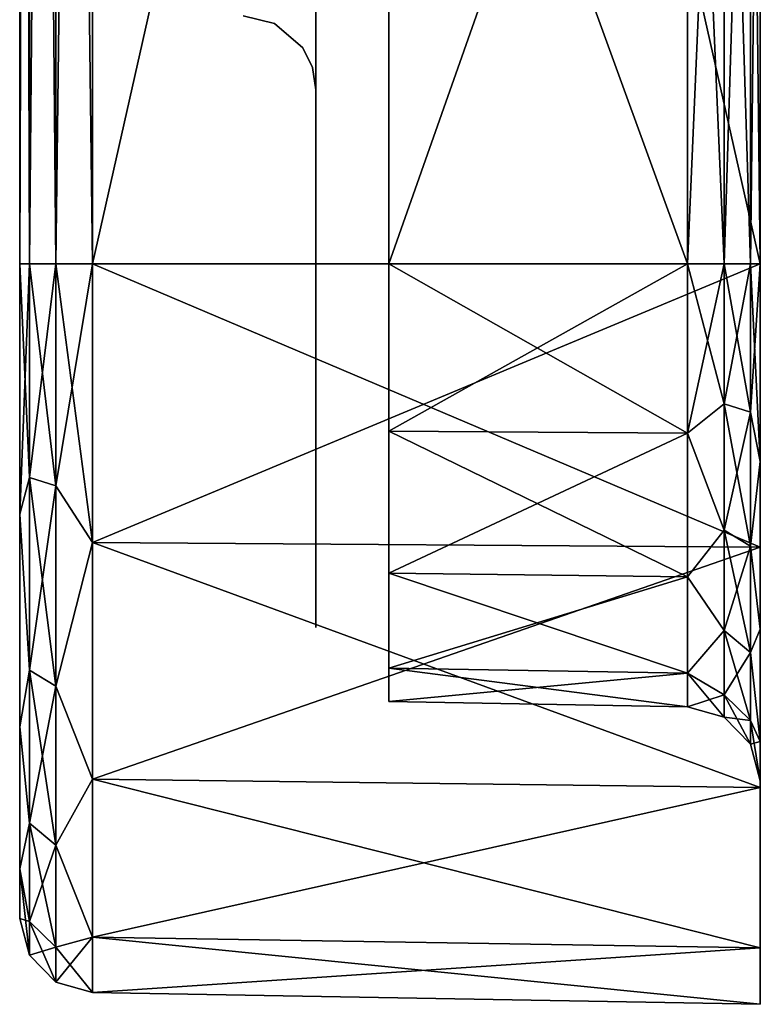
# Model space of a CAD drawing. Header units: millimetres. Extents: x -55 to 105, y -19 to 12.
# Tile 15 of 33: x 100 to 105, y -19 to -12.35. Entities that reach past the tile are written whole.
import ezdxf

# ---------------------------------------------------------------- set-up
doc = ezdxf.new("R2010")
doc.units = ezdxf.units.MM
doc.header["$LTSCALE"] = 26.699852
for name, color, linetype in [('151', 7, 'CONTINUOUS'), ('152', 7, 'CONTINUOUS'), ('153', 7, 'CONTINUOUS'), ('154', 7, 'CONTINUOUS'), ('155', 7, 'CONTINUOUS'), ('160', 7, 'CONTINUOUS'), ('176', 7, 'CONTINUOUS'), ('177', 7, 'CONTINUOUS'), ('178', 7, 'CONTINUOUS'), ('179', 7, 'CONTINUOUS'), ('180', 7, 'CONTINUOUS'), ('67', 7, 'CONTINUOUS'), ('68', 7, 'CONTINUOUS'), ('73', 7, 'CONTINUOUS'), ('74', 7, 'CONTINUOUS'), ('75', 7, 'CONTINUOUS'), ('76', 7, 'CONTINUOUS'), ('77', 7, 'CONTINUOUS'), ('84', 7, 'CONTINUOUS'), ('88', 7, 'CONTINUOUS'), ('89', 7, 'CONTINUOUS'), ('90', 7, 'CONTINUOUS'), ('91', 7, 'CONTINUOUS'), ('92', 7, 'CONTINUOUS')]:
    doc.layers.add(name, color=color, linetype=linetype)

msp = doc.modelspace()

# ---------------------------------------------------------------- linework, layer by layer
at = {"layer": '151', "color": 250, "linetype": 'Continuous', "true_color": 0x2f3335}
for points in [[(100.0654, 6, 29.6686), (100, 6, 29.4214), (100.0654, -14, 29.6686), (100.0654, 6, 29.6686)], [(100, 6, 29.4214), (100, -14, 29.4214), (100.0654, -14, 29.6686), (100, 6, 29.4214)], [(100.245, -14, 29.8515), (100.0654, 6, 29.6686), (100.0654, -14, 29.6686), (100.245, -14, 29.8515)], [(100.245, 6, 29.8515), (100.0654, 6, 29.6686), (100.245, -14, 29.8515), (100.245, 6, 29.8515)], [(100.4913, -14, 29.9213), (100.245, 6, 29.8515), (100.245, -14, 29.8515), (100.4913, -14, 29.9213)], [(100.4913, -14, 29.9213), (100.4913, 6, 29.9213), (100.245, 6, 29.8515), (100.4913, -14, 29.9213)]]:
    msp.add_3dface(points, dxfattribs=at)
at = {"layer": '152', "color": 250, "linetype": 'Continuous', "true_color": 0x2f3335}
for points in [[(100.0654, -14, 29.6686), (100, -15.6918, 29.0849), (100.0654, -15.4427, 29.4401), (100.0654, -14, 29.6686)], [(100, -14, 29.4214), (100, -15.6918, 29.0849), (100.0654, -14, 29.6686), (100, -14, 29.4214)], [(100.245, -14, 29.8515), (100.0654, -15.4427, 29.4401), (100.245, -15.4992, 29.614), (100.245, -14, 29.8515)], [(100.245, -14, 29.8515), (100.0654, -14, 29.6686), (100.0654, -15.4427, 29.4401), (100.245, -14, 29.8515)], [(100.4913, -14, 29.9213), (100.245, -14, 29.8515), (100.245, -15.4992, 29.614), (100.4913, -14, 29.9213)], [(100.4913, -15.8833, 29.5467), (100.4913, -14, 29.9213), (100.245, -15.4992, 29.614), (100.4913, -15.8833, 29.5467)], [(100.0654, -15.4427, 29.4401), (100, -15.6918, 29.0849), (100.0654, -16.7442, 28.777), (100.0654, -15.4427, 29.4401)], [(100.0654, -15.4427, 29.4401), (100.0654, -16.7442, 28.777), (100.245, -15.4992, 29.614), (100.0654, -15.4427, 29.4401)], [(100.245, -15.4992, 29.614), (100.0654, -16.7442, 28.777), (100.245, -16.8516, 28.9249), (100.245, -15.4992, 29.614)], [(100.4913, -15.8833, 29.5467), (100.245, -15.4992, 29.614), (100.245, -16.8516, 28.9249), (100.4913, -15.8833, 29.5467)], [(100, -15.6918, 29.0849), (100, -17.1264, 28.1264), (100.0654, -16.7442, 28.777), (100, -15.6918, 29.0849)], [(100.4913, -17.4799, 28.4799), (100.4913, -15.8833, 29.5467), (100.245, -16.8516, 28.9249), (100.4913, -17.4799, 28.4799)], [(100.0654, -16.7442, 28.777), (100, -17.1264, 28.1264), (100.0654, -17.777, 27.7442), (100.0654, -16.7442, 28.777)], [(100.0654, -16.7442, 28.777), (100.0654, -17.777, 27.7442), (100.245, -16.8516, 28.9249), (100.0654, -16.7442, 28.777)], [(100.245, -16.8516, 28.9249), (100.0654, -17.777, 27.7442), (100.245, -17.9249, 27.8516), (100.245, -16.8516, 28.9249)], [(100.4913, -17.4799, 28.4799), (100.245, -16.8516, 28.9249), (100.245, -17.9249, 27.8516), (100.4913, -17.4799, 28.4799)], [(100, -17.1264, 28.1264), (100, -18.0849, 26.6918), (100.0654, -17.777, 27.7442), (100, -17.1264, 28.1264)], [(100.4913, -18.5467, 26.8833), (100.4913, -17.4799, 28.4799), (100.245, -17.9249, 27.8516), (100.4913, -18.5467, 26.8833)], [(100.0654, -17.777, 27.7442), (100, -18.0849, 26.6918), (100.0654, -18.4401, 26.4427), (100.0654, -17.777, 27.7442)], [(100.0654, -17.777, 27.7442), (100.0654, -18.4401, 26.4427), (100.245, -17.9249, 27.8516), (100.0654, -17.777, 27.7442)], [(100.245, -17.9249, 27.8516), (100.0654, -18.4401, 26.4427), (100.245, -18.614, 26.4992), (100.245, -17.9249, 27.8516)], [(100.4913, -18.5467, 26.8833), (100.245, -17.9249, 27.8516), (100.245, -18.614, 26.4992), (100.4913, -18.5467, 26.8833)], [(100, -18.0849, 26.6918), (100, -18.4214, 25), (100.0654, -18.4401, 26.4427), (100, -18.0849, 26.6918)], [(100.0654, -18.4401, 26.4427), (100, -18.4214, 25), (100.0654, -18.6686, 25), (100.0654, -18.4401, 26.4427)], [(100.0654, -18.4401, 26.4427), (100.0654, -18.6686, 25), (100.245, -18.614, 26.4992), (100.0654, -18.4401, 26.4427)], [(100.4913, -18.5467, 26.8833), (100.245, -18.614, 26.4992), (100.245, -18.8515, 25), (100.4913, -18.5467, 26.8833)], [(100.4913, -18.9213, 25), (100.4913, -18.5467, 26.8833), (100.245, -18.8515, 25), (100.4913, -18.9213, 25)], [(100.245, -18.614, 26.4992), (100.0654, -18.6686, 25), (100.245, -18.8515, 25), (100.245, -18.614, 26.4992)]]:
    msp.add_3dface(points, dxfattribs=at)
at = {"layer": '153', "color": 250, "linetype": 'Continuous', "true_color": 0x2f3335}
for points in [[(100, -18.4214, 25), (100, -18.4214, -25), (100.0654, -18.6686, -25), (100, -18.4214, 25)], [(100.0654, -18.6686, 25), (100, -18.4214, 25), (100.0654, -18.6686, -25), (100.0654, -18.6686, 25)], [(100.245, -18.8515, 25), (100.0654, -18.6686, 25), (100.245, -18.8515, -25), (100.245, -18.8515, 25)], [(100.245, -18.8515, -25), (100.0654, -18.6686, 25), (100.0654, -18.6686, -25), (100.245, -18.8515, -25)], [(100.4913, -18.9213, -25), (100.4913, -18.9213, 25), (100.245, -18.8515, 25), (100.4913, -18.9213, -25)], [(100.4913, -18.9213, -25), (100.245, -18.8515, 25), (100.245, -18.8515, -25), (100.4913, -18.9213, -25)]]:
    msp.add_3dface(points, dxfattribs=at)
at = {"layer": '154', "color": 250, "linetype": 'Continuous', "true_color": 0x2f3335}
for points in [[(100.0654, -15.4427, -29.4401), (100, -14, -29.4214), (100.0654, -14, -29.6686), (100.0654, -15.4427, -29.4401)], [(100, -15.6918, -29.0849), (100, -14, -29.4214), (100.0654, -15.4427, -29.4401), (100, -15.6918, -29.0849)], [(100.0654, -15.4427, -29.4401), (100.0654, -14, -29.6686), (100.245, -15.4992, -29.614), (100.0654, -15.4427, -29.4401)], [(100.245, -15.4992, -29.614), (100.0654, -14, -29.6686), (100.245, -14, -29.8515), (100.245, -15.4992, -29.614)], [(100.4913, -14, -29.9213), (100.4913, -15.8833, -29.5467), (100.245, -14, -29.8515), (100.4913, -14, -29.9213)], [(100.4913, -15.8833, -29.5467), (100.245, -15.4992, -29.614), (100.245, -14, -29.8515), (100.4913, -15.8833, -29.5467)], [(100.0654, -16.7442, -28.777), (100, -15.6918, -29.0849), (100.0654, -15.4427, -29.4401), (100.0654, -16.7442, -28.777)], [(100.245, -16.8516, -28.9249), (100.0654, -15.4427, -29.4401), (100.245, -15.4992, -29.614), (100.245, -16.8516, -28.9249)], [(100.0654, -16.7442, -28.777), (100.0654, -15.4427, -29.4401), (100.245, -16.8516, -28.9249), (100.0654, -16.7442, -28.777)], [(100.4913, -15.8833, -29.5467), (100.245, -16.8516, -28.9249), (100.245, -15.4992, -29.614), (100.4913, -15.8833, -29.5467)], [(100, -17.1264, -28.1264), (100, -15.6918, -29.0849), (100.0654, -16.7442, -28.777), (100, -17.1264, -28.1264)], [(100.4913, -15.8833, -29.5467), (100.4913, -17.4799, -28.4799), (100.245, -16.8516, -28.9249), (100.4913, -15.8833, -29.5467)], [(100.0654, -17.777, -27.7442), (100, -17.1264, -28.1264), (100.0654, -16.7442, -28.777), (100.0654, -17.777, -27.7442)], [(100.245, -17.9249, -27.8516), (100.0654, -16.7442, -28.777), (100.245, -16.8516, -28.9249), (100.245, -17.9249, -27.8516)], [(100.0654, -17.777, -27.7442), (100.0654, -16.7442, -28.777), (100.245, -17.9249, -27.8516), (100.0654, -17.777, -27.7442)], [(100.4913, -17.4799, -28.4799), (100.245, -17.9249, -27.8516), (100.245, -16.8516, -28.9249), (100.4913, -17.4799, -28.4799)], [(100, -18.0849, -26.6918), (100, -17.1264, -28.1264), (100.0654, -17.777, -27.7442), (100, -18.0849, -26.6918)], [(100.4913, -17.4799, -28.4799), (100.4913, -18.5467, -26.8833), (100.245, -17.9249, -27.8516), (100.4913, -17.4799, -28.4799)], [(100.0654, -18.4401, -26.4427), (100, -18.0849, -26.6918), (100.0654, -17.777, -27.7442), (100.0654, -18.4401, -26.4427)], [(100.245, -18.614, -26.4992), (100.0654, -17.777, -27.7442), (100.245, -17.9249, -27.8516), (100.245, -18.614, -26.4992)], [(100.0654, -18.4401, -26.4427), (100.0654, -17.777, -27.7442), (100.245, -18.614, -26.4992), (100.0654, -18.4401, -26.4427)], [(100.4913, -18.5467, -26.8833), (100.245, -18.614, -26.4992), (100.245, -17.9249, -27.8516), (100.4913, -18.5467, -26.8833)], [(100, -18.4214, -25), (100, -18.0849, -26.6918), (100.0654, -18.6686, -25), (100, -18.4214, -25)], [(100.0654, -18.6686, -25), (100, -18.0849, -26.6918), (100.0654, -18.4401, -26.4427), (100.0654, -18.6686, -25)], [(100.245, -18.8515, -25), (100.0654, -18.4401, -26.4427), (100.245, -18.614, -26.4992), (100.245, -18.8515, -25)], [(100.245, -18.8515, -25), (100.0654, -18.6686, -25), (100.0654, -18.4401, -26.4427), (100.245, -18.8515, -25)], [(100.4913, -18.5467, -26.8833), (100.4913, -18.9213, -25), (100.245, -18.614, -26.4992), (100.4913, -18.5467, -26.8833)], [(100.4913, -18.9213, -25), (100.245, -18.8515, -25), (100.245, -18.614, -26.4992), (100.4913, -18.9213, -25)]]:
    msp.add_3dface(points, dxfattribs=at)
at = {"layer": '155', "color": 250, "linetype": 'Continuous', "true_color": 0x2f3335}
for points in [[(100.0654, -14, -29.6686), (100, -14, -29.4214), (100.0654, 6, -29.6686), (100.0654, -14, -29.6686)], [(100, -14, -29.4214), (100, 6, -29.4214), (100.0654, 6, -29.6686), (100, -14, -29.4214)], [(100.245, 6, -29.8515), (100.0654, -14, -29.6686), (100.0654, 6, -29.6686), (100.245, 6, -29.8515)], [(100.245, -14, -29.8515), (100.0654, -14, -29.6686), (100.245, 6, -29.8515), (100.245, -14, -29.8515)], [(100.4913, 6, -29.9213), (100.4913, -14, -29.9213), (100.245, -14, -29.8515), (100.4913, 6, -29.9213)], [(100.4913, 6, -29.9213), (100.245, -14, -29.8515), (100.245, 6, -29.8515), (100.4913, 6, -29.9213)]]:
    msp.add_3dface(points, dxfattribs=at)
at = {"layer": '160', "color": 250, "linetype": 'Continuous', "true_color": 0x2f3335}
for points in [[(101.5087, -12.3274, 5.2183), (101.7204, -12.3785, 5.2695), (101.5087, -12.3274, -5.2183), (101.5087, -12.3274, 5.2183)], [(101.5087, -12.3274, -5.2183), (101.7204, -12.3785, 5.2695), (101.7204, -12.3785, -5.2695), (101.5087, -12.3274, -5.2183)], [(101.7204, -12.3785, 5.2695), (101.9113, -12.543, 5.434), (101.7204, -12.3785, -5.2695), (101.7204, -12.3785, 5.2695)], [(101.7204, -12.3785, -5.2695), (101.9113, -12.543, 5.434), (101.9113, -12.543, -5.434), (101.7204, -12.3785, -5.2695)], [(101.9113, -12.543, 5.434), (101.9764, -12.6755, 5.5665), (101.9113, -12.543, -5.434), (101.9113, -12.543, 5.434)], [(101.9113, -12.543, -5.434), (101.9764, -12.6755, 5.5665), (101.9764, -12.6755, -5.5665), (101.9113, -12.543, -5.434)], [(101.9764, -12.6755, 5.5665), (102, -12.8273, 5.7183), (101.9764, -12.6755, -5.5665), (101.9764, -12.6755, 5.5665)], [(102, -12.8273, 5.7183), (102, -12.8273, -5.7183), (101.9764, -12.6755, -5.5665), (102, -12.8273, 5.7183)]]:
    msp.add_3dface(points, dxfattribs=at)
at = {"layer": '176', "color": 250, "linetype": 'Continuous', "true_color": 0x2f3335}
for points in [[(104.5087, -14, 27.9911), (104.5087, -8.2817, 27.9911), (104.755, -8.2817, 28.061), (104.5087, -14, 27.9911)], [(104.5087, -14, 27.9911), (104.755, -8.2817, 28.061), (104.755, -14, 28.061), (104.5087, -14, 27.9911)], [(104.755, -14, 28.061), (104.9345, -8.2817, 28.2436), (104.9346, -14, 28.2438), (104.755, -14, 28.061)], [(104.755, -8.2817, 28.061), (104.9345, -8.2817, 28.2436), (104.755, -14, 28.061), (104.755, -8.2817, 28.061)], [(104.9345, -8.2817, 28.2436), (105, -8.2817, 28.491), (104.9346, -14, 28.2438), (104.9345, -8.2817, 28.2436)], [(105, -8.2817, 28.491), (105, -14, 28.491), (104.9346, -14, 28.2438), (105, -8.2817, 28.491)]]:
    msp.add_3dface(points, dxfattribs=at)
at = {"layer": '177', "color": 250, "linetype": 'Continuous', "true_color": 0x2f3335}
for points in [[(104.5087, -14, 27.9911), (104.755, -14, 28.061), (104.755, -14.9459, 27.9112), (104.5087, -14, 27.9911)], [(104.5087, -15.1447, 27.7634), (104.5087, -14, 27.9911), (104.755, -14.9459, 27.9112), (104.5087, -15.1447, 27.7634)], [(104.755, -14, 28.061), (104.9346, -14, 28.2438), (104.9346, -15.0024, 28.085), (104.755, -14, 28.061)], [(104.755, -14, 28.061), (104.9346, -15.0024, 28.085), (104.755, -14.9459, 27.9112), (104.755, -14, 28.061)], [(104.9346, -14, 28.2438), (105, -15.3358, 28.2254), (104.9346, -15.0024, 28.085), (104.9346, -14, 28.2438)], [(105, -14, 28.491), (105, -15.3358, 28.2254), (104.9346, -14, 28.2438), (105, -14, 28.491)], [(104.5087, -15.1447, 27.7634), (104.755, -14.9459, 27.9112), (104.755, -15.7992, 27.4764), (104.5087, -15.1447, 27.7634)], [(104.755, -14.9459, 27.9112), (104.9346, -15.9067, 27.6243), (104.755, -15.7992, 27.4764), (104.755, -14.9459, 27.9112)], [(104.9346, -15.0024, 28.085), (104.9346, -15.9067, 27.6243), (104.755, -14.9459, 27.9112), (104.9346, -15.0024, 28.085)], [(104.9346, -15.0024, 28.085), (105, -15.3358, 28.2254), (104.9346, -15.9067, 27.6243), (104.9346, -15.0024, 28.085)], [(104.5087, -16.115, 27.115), (104.5087, -15.1447, 27.7634), (104.755, -15.7992, 27.4764), (104.5087, -16.115, 27.115)], [(105, -15.3358, 28.2254), (105, -16.4685, 27.4685), (104.9346, -15.9067, 27.6243), (105, -15.3358, 28.2254)], [(104.5087, -16.115, 27.115), (104.755, -15.7992, 27.4764), (104.755, -16.4764, 26.7992), (104.5087, -16.115, 27.115)], [(104.755, -15.7992, 27.4764), (104.9346, -16.6243, 26.9067), (104.755, -16.4764, 26.7992), (104.755, -15.7992, 27.4764)], [(104.9346, -15.9067, 27.6243), (104.9346, -16.6243, 26.9067), (104.755, -15.7992, 27.4764), (104.9346, -15.9067, 27.6243)], [(104.9346, -15.9067, 27.6243), (105, -16.4685, 27.4685), (104.9346, -16.6243, 26.9067), (104.9346, -15.9067, 27.6243)], [(104.5087, -16.7634, 26.1447), (104.5087, -16.115, 27.115), (104.755, -16.4764, 26.7992), (104.5087, -16.7634, 26.1447)], [(104.5087, -16.7634, 26.1447), (104.755, -16.4764, 26.7992), (104.755, -16.9112, 25.9459), (104.5087, -16.7634, 26.1447)], [(104.755, -16.4764, 26.7992), (104.9346, -17.085, 26.0024), (104.755, -16.9112, 25.9459), (104.755, -16.4764, 26.7992)], [(104.9346, -16.6243, 26.9067), (104.9346, -17.085, 26.0024), (104.755, -16.4764, 26.7992), (104.9346, -16.6243, 26.9067)], [(105, -16.4685, 27.4685), (105, -17.2254, 26.3358), (104.9346, -16.6243, 26.9067), (105, -16.4685, 27.4685)], [(104.9346, -16.6243, 26.9067), (105, -17.2254, 26.3358), (104.9346, -17.085, 26.0024), (104.9346, -16.6243, 26.9067)], [(104.5087, -16.7634, 26.1447), (104.755, -16.9112, 25.9459), (104.755, -17.061, 25), (104.5087, -16.7634, 26.1447)], [(104.5087, -16.9911, 25), (104.5087, -16.7634, 26.1447), (104.755, -17.061, 25), (104.5087, -16.9911, 25)], [(104.755, -16.9112, 25.9459), (104.9346, -17.2438, 25), (104.755, -17.061, 25), (104.755, -16.9112, 25.9459)], [(104.9346, -17.085, 26.0024), (104.9346, -17.2438, 25), (104.755, -16.9112, 25.9459), (104.9346, -17.085, 26.0024)], [(104.9346, -17.085, 26.0024), (105, -17.491, 25), (104.9346, -17.2438, 25), (104.9346, -17.085, 26.0024)], [(105, -17.2254, 26.3358), (105, -17.491, 25), (104.9346, -17.085, 26.0024), (105, -17.2254, 26.3358)]]:
    msp.add_3dface(points, dxfattribs=at)
at = {"layer": '178', "color": 250, "linetype": 'Continuous', "true_color": 0x2f3335}
for points in [[(104.5087, -16.9911, -25), (104.755, -17.061, 25), (104.755, -17.061, -25), (104.5087, -16.9911, -25)], [(104.5087, -16.9911, -25), (104.5087, -16.9911, 25), (104.755, -17.061, 25), (104.5087, -16.9911, -25)], [(104.755, -17.061, -25), (104.9346, -17.2438, 25), (104.9346, -17.2438, -25), (104.755, -17.061, -25)], [(104.755, -17.061, 25), (104.9346, -17.2438, 25), (104.755, -17.061, -25), (104.755, -17.061, 25)], [(105, -17.491, 25), (105, -17.491, -25), (104.9346, -17.2438, -25), (105, -17.491, 25)], [(104.9346, -17.2438, 25), (105, -17.491, 25), (104.9346, -17.2438, -25), (104.9346, -17.2438, 25)]]:
    msp.add_3dface(points, dxfattribs=at)
at = {"layer": '179', "color": 250, "linetype": 'Continuous', "true_color": 0x2f3335}
for points in [[(104.5087, -14, -27.9911), (104.5087, -15.1447, -27.7634), (104.755, -14, -28.061), (104.5087, -14, -27.9911)], [(104.5087, -15.1447, -27.7634), (104.755, -14.9459, -27.9112), (104.755, -14, -28.061), (104.5087, -15.1447, -27.7634)], [(104.9346, -15.0024, -28.085), (104.9346, -14, -28.2438), (104.755, -14.9459, -27.9112), (104.9346, -15.0024, -28.085)], [(104.755, -14.9459, -27.9112), (104.9346, -14, -28.2438), (104.755, -14, -28.061), (104.755, -14.9459, -27.9112)], [(104.9346, -15.0024, -28.085), (105, -14, -28.491), (104.9346, -14, -28.2438), (104.9346, -15.0024, -28.085)], [(105, -15.3358, -28.2254), (105, -14, -28.491), (104.9346, -15.0024, -28.085), (105, -15.3358, -28.2254)], [(104.5087, -15.1447, -27.7634), (104.755, -15.7992, -27.4764), (104.755, -14.9459, -27.9112), (104.5087, -15.1447, -27.7634)], [(104.755, -15.7992, -27.4764), (104.9346, -15.0024, -28.085), (104.755, -14.9459, -27.9112), (104.755, -15.7992, -27.4764)], [(104.9346, -15.9067, -27.6243), (104.9346, -15.0024, -28.085), (104.755, -15.7992, -27.4764), (104.9346, -15.9067, -27.6243)], [(104.9346, -15.9067, -27.6243), (105, -15.3358, -28.2254), (104.9346, -15.0024, -28.085), (104.9346, -15.9067, -27.6243)], [(104.5087, -15.1447, -27.7634), (104.5087, -16.115, -27.115), (104.755, -15.7992, -27.4764), (104.5087, -15.1447, -27.7634)], [(105, -16.4685, -27.4685), (105, -15.3358, -28.2254), (104.9346, -15.9067, -27.6243), (105, -16.4685, -27.4685)], [(104.5087, -16.115, -27.115), (104.755, -16.4764, -26.7992), (104.755, -15.7992, -27.4764), (104.5087, -16.115, -27.115)], [(104.755, -16.4764, -26.7992), (104.9346, -15.9067, -27.6243), (104.755, -15.7992, -27.4764), (104.755, -16.4764, -26.7992)], [(104.9346, -16.6243, -26.9067), (104.9346, -15.9067, -27.6243), (104.755, -16.4764, -26.7992), (104.9346, -16.6243, -26.9067)], [(104.9346, -16.6243, -26.9067), (105, -16.4685, -27.4685), (104.9346, -15.9067, -27.6243), (104.9346, -16.6243, -26.9067)], [(104.5087, -16.115, -27.115), (104.5087, -16.7634, -26.1447), (104.755, -16.4764, -26.7992), (104.5087, -16.115, -27.115)], [(104.5087, -16.7634, -26.1447), (104.755, -16.9112, -25.9459), (104.755, -16.4764, -26.7992), (104.5087, -16.7634, -26.1447)], [(104.755, -16.9112, -25.9459), (104.9346, -16.6243, -26.9067), (104.755, -16.4764, -26.7992), (104.755, -16.9112, -25.9459)], [(105, -17.2254, -26.3358), (105, -16.4685, -27.4685), (104.9346, -16.6243, -26.9067), (105, -17.2254, -26.3358)], [(104.9346, -17.085, -26.0024), (104.9346, -16.6243, -26.9067), (104.755, -16.9112, -25.9459), (104.9346, -17.085, -26.0024)], [(104.9346, -17.085, -26.0024), (105, -17.2254, -26.3358), (104.9346, -16.6243, -26.9067), (104.9346, -17.085, -26.0024)], [(104.5087, -16.7634, -26.1447), (104.5087, -16.9911, -25), (104.755, -16.9112, -25.9459), (104.5087, -16.7634, -26.1447)], [(104.5087, -16.9911, -25), (104.755, -17.061, -25), (104.755, -16.9112, -25.9459), (104.5087, -16.9911, -25)], [(104.755, -17.061, -25), (104.9346, -17.085, -26.0024), (104.755, -16.9112, -25.9459), (104.755, -17.061, -25)], [(104.755, -17.061, -25), (104.9346, -17.2438, -25), (104.9346, -17.085, -26.0024), (104.755, -17.061, -25)], [(104.9346, -17.2438, -25), (105, -17.2254, -26.3358), (104.9346, -17.085, -26.0024), (104.9346, -17.2438, -25)], [(105, -17.491, -25), (105, -17.2254, -26.3358), (104.9346, -17.2438, -25), (105, -17.491, -25)]]:
    msp.add_3dface(points, dxfattribs=at)
at = {"layer": '180', "color": 250, "linetype": 'Continuous', "true_color": 0x2f3335}
for points in [[(104.5087, -8.2817, -27.9911), (104.5087, -14, -27.9911), (104.755, -14, -28.061), (104.5087, -8.2817, -27.9911)], [(104.5087, -8.2817, -27.9911), (104.755, -14, -28.061), (104.755, -8.2817, -28.061), (104.5087, -8.2817, -27.9911)], [(104.755, -8.2817, -28.061), (104.9346, -14, -28.2438), (104.9345, -8.2817, -28.2436), (104.755, -8.2817, -28.061)], [(104.755, -14, -28.061), (104.9346, -14, -28.2438), (104.755, -8.2817, -28.061), (104.755, -14, -28.061)], [(104.9346, -14, -28.2438), (105, -14, -28.491), (104.9345, -8.2817, -28.2436), (104.9346, -14, -28.2438)], [(105, -14, -28.491), (105, -8.2817, -28.491), (104.9345, -8.2817, -28.2436), (105, -14, -28.491)]]:
    msp.add_3dface(points, dxfattribs=at)
at = {"layer": '67', "color": 250, "linetype": 'Continuous', "true_color": 0x2f3335}
for points in [[(105, -15.9134, -29.6194), (105, 9.5355, -28.5355), (105, -17.5355, -28.5355), (105, -15.9134, -29.6194)], [(105, -17.5355, -28.5355), (105, 9.5355, -28.5355), (105, 6, -28.491), (105, -17.5355, -28.5355)], [(105, 7.9134, -29.6194), (105, 9.5355, -28.5355), (105, -15.9134, -29.6194), (105, 7.9134, -29.6194)], [(105, 9.5355, 28.5355), (105, 7.9134, 29.6194), (105, -17.5355, 28.5355), (105, 9.5355, 28.5355)], [(105, 9.5355, 28.5355), (105, -17.5355, 28.5355), (105, -14, 28.491), (105, 9.5355, 28.5355)], [(105, -8.2817, 28.491), (105, 9.5355, 28.5355), (105, -14, 28.491), (105, -8.2817, 28.491)], [(105, 6, -30), (105, 7.9134, -29.6194), (105, -14, -30), (105, 6, -30)], [(105, -14, -30), (105, 7.9134, -29.6194), (105, -15.9134, -29.6194), (105, -14, -30)], [(105, -17.5355, 28.5355), (105, 7.9134, 29.6194), (105, -15.9134, 29.6194), (105, -17.5355, 28.5355)], [(105, 7.9134, 29.6194), (105, 6, 30), (105, -15.9134, 29.6194), (105, 7.9134, 29.6194)], [(105, 0.2817, -28.491), (105, -17.5355, -28.5355), (105, 6, -28.491), (105, 0.2817, -28.491)], [(105, -15.9134, 29.6194), (105, 6, 30), (105, -14, 30), (105, -15.9134, 29.6194)], [(105, -8.2817, -28.491), (105, -17.5355, -28.5355), (105, 0.2817, -28.491), (105, -8.2817, -28.491)], [(105, -14, -28.491), (105, -17.5355, -28.5355), (105, -8.2817, -28.491), (105, -14, -28.491)], [(105, -15.3358, -28.2254), (105, -17.5355, -28.5355), (105, -14, -28.491), (105, -15.3358, -28.2254)], [(105, -14, 28.491), (105, -17.5355, 28.5355), (105, -15.3358, 28.2254), (105, -14, 28.491)], [(105, -16.4685, -27.4685), (105, -17.5355, -28.5355), (105, -15.3358, -28.2254), (105, -16.4685, -27.4685)], [(105, -17.5355, 28.5355), (105, -18.6194, 26.9134), (105, -15.3358, 28.2254), (105, -17.5355, 28.5355)], [(105, -15.3358, 28.2254), (105, -18.6194, 26.9134), (105, -16.4685, 27.4685), (105, -15.3358, 28.2254)], [(105, -18.6194, -26.9134), (105, -17.5355, -28.5355), (105, -16.4685, -27.4685), (105, -18.6194, -26.9134)], [(105, -16.4685, 27.4685), (105, -18.6194, 26.9134), (105, -17.2254, 26.3358), (105, -16.4685, 27.4685)], [(105, -17.2254, -26.3358), (105, -18.6194, -26.9134), (105, -16.4685, -27.4685), (105, -17.2254, -26.3358)], [(105, -17.491, -25), (105, -18.6194, -26.9134), (105, -17.2254, -26.3358), (105, -17.491, -25)], [(105, -18.6194, 26.9134), (105, -19, 25), (105, -17.2254, 26.3358), (105, -18.6194, 26.9134)], [(105, -17.2254, 26.3358), (105, -19, 25), (105, -17.491, 25), (105, -17.2254, 26.3358)], [(105, -19, -25), (105, -18.6194, -26.9134), (105, -17.491, -25), (105, -19, -25)], [(105, -19, 25), (105, -19, -25), (105, -17.491, 25), (105, -19, 25)], [(105, -17.491, 25), (105, -19, -25), (105, -17.491, -25), (105, -17.491, 25)]]:
    msp.add_3dface(points, dxfattribs=at)
at = {"layer": '68', "color": 250, "linetype": 'Continuous', "true_color": 0x2f3335}
for points in [[(100, -4, 26.9125), (100, -17.1264, 28.1264), (100, 10.0849, 26.6918), (100, -4, 26.9125)], [(100, 10.0849, 26.6918), (100, -17.1264, 28.1264), (100, 9.1264, 28.1264), (100, 10.0849, 26.6918)], [(100, -18.0849, -26.6918), (100, -4, -26.9125), (100, 9.1264, -28.1264), (100, -18.0849, -26.6918)], [(100, 7.6918, -29.0849), (100, -17.1264, -28.1264), (100, 9.1264, -28.1264), (100, 7.6918, -29.0849)], [(100, -17.1264, -28.1264), (100, -18.0849, -26.6918), (100, 9.1264, -28.1264), (100, -17.1264, -28.1264)], [(100, -17.1264, 28.1264), (100, -15.6918, 29.0849), (100, 9.1264, 28.1264), (100, -17.1264, 28.1264)], [(100, 9.1264, 28.1264), (100, -15.6918, 29.0849), (100, 7.6918, 29.0849), (100, 9.1264, 28.1264)], [(100, 6, -29.4214), (100, -15.6918, -29.0849), (100, 7.6918, -29.0849), (100, 6, -29.4214)], [(100, -15.6918, -29.0849), (100, -17.1264, -28.1264), (100, 7.6918, -29.0849), (100, -15.6918, -29.0849)], [(100, -14, 29.4214), (100, 6, 29.4214), (100, 7.6918, 29.0849), (100, -14, 29.4214)], [(100, -15.6918, 29.0849), (100, -14, 29.4214), (100, 7.6918, 29.0849), (100, -15.6918, 29.0849)], [(100, -14, -29.4214), (100, -15.6918, -29.0849), (100, 6, -29.4214), (100, -14, -29.4214)], [(100, -18.4214, 25), (100, -7.2609, 19.1677), (100, 4.0142, 13), (100, -18.4214, 25)], [(100, -12.0142, 13), (100, -18.4214, 25), (100, 4.0142, 13), (100, -12.0142, 13)], [(100, -4, 26.9125), (100, -6.4572, 26.8001), (100, -17.1264, 28.1264), (100, -4, 26.9125)], [(100, -6.4572, -26.8001), (100, -4, -26.9125), (100, -18.0849, -26.6918), (100, -6.4572, -26.8001)], [(100, -17.1264, 28.1264), (100, -6.4572, 26.8001), (100, -18.0849, 26.6918), (100, -17.1264, 28.1264)], [(100, -6.4572, 26.8001), (100, -7.921, 26.3668), (100, -18.0849, 26.6918), (100, -6.4572, 26.8001)], [(100, -7.921, -26.3668), (100, -6.4572, -26.8001), (100, -18.0849, -26.6918), (100, -7.921, -26.3668)], [(100, -8.6024, 19.8964), (100, -7.2609, 19.1677), (100, -18.4214, 25), (100, -8.6024, 19.8964)], [(100, -18.4214, -25), (100, -7.921, -26.3668), (100, -18.0849, -26.6918), (100, -18.4214, -25)], [(100, -9.1076, -25.4063), (100, -7.921, -26.3668), (100, -18.4214, -25), (100, -9.1076, -25.4063)], [(100, -7.921, 26.3668), (100, -9.1076, 25.4063), (100, -18.0849, 26.6918), (100, -7.921, 26.3668)], [(100, -9.5628, 21.0829), (100, -8.6024, 19.8964), (100, -18.4214, 25), (100, -9.5628, 21.0829)], [(100, -9.1076, 25.4063), (100, -9.8363, 24.0649), (100, -18.4214, 25), (100, -9.1076, 25.4063)], [(100, -9.8363, -24.0649), (100, -9.1076, -25.4063), (100, -18.4214, -25), (100, -9.8363, -24.0649)], [(100, -18.0849, 26.6918), (100, -9.1076, 25.4063), (100, -18.4214, 25), (100, -18.0849, 26.6918)], [(100, -9.9961, 22.5467), (100, -9.5628, 21.0829), (100, -18.4214, 25), (100, -9.9961, 22.5467)], [(100, -9.8363, 24.0649), (100, -9.9961, 22.5467), (100, -18.4214, 25), (100, -9.8363, 24.0649)], [(100, -12.3142, -12.7), (100, -9.8363, -24.0649), (100, -18.4214, -25), (100, -12.3142, -12.7)], [(100, -12.2263, 12.9121), (100, -18.4214, 25), (100, -12.0142, 13), (100, -12.2263, 12.9121)], [(100, -12.3142, 12.7), (100, -18.4214, 25), (100, -12.2263, 12.9121), (100, -12.3142, 12.7)], [(100, -12.3142, 5.192), (100, -12.3142, -5.192), (100, -18.4214, 25), (100, -12.3142, 5.192)], [(100, -12.3142, 12.7), (100, -12.3142, 5.192), (100, -18.4214, 25), (100, -12.3142, 12.7)], [(100, -12.3142, -5.192), (100, -12.3142, -12.7), (100, -18.4214, 25), (100, -12.3142, -5.192)], [(100, -18.4214, 25), (100, -12.3142, -12.7), (100, -18.4214, -25), (100, -18.4214, 25)]]:
    msp.add_3dface(points, dxfattribs=at)
at = {"layer": '73', "color": 250, "linetype": 'Continuous', "true_color": 0x2f3335}
for points in [[(105, 6, -30), (105, -14, -30), (100.4913, 6, -29.9213), (105, 6, -30)], [(100.4913, 6, -29.9213), (105, -14, -30), (100.4913, -14, -29.9213), (100.4913, 6, -29.9213)]]:
    msp.add_3dface(points, dxfattribs=at)
at = {"layer": '74', "color": 250, "linetype": 'Continuous', "true_color": 0x2f3335}
for points in [[(100.4913, -14, -29.9213), (105, -15.9134, -29.6194), (100.4913, -15.8833, -29.5467), (100.4913, -14, -29.9213)], [(105, -14, -30), (105, -15.9134, -29.6194), (100.4913, -14, -29.9213), (105, -14, -30)], [(100.4913, -15.8833, -29.5467), (105, -17.5355, -28.5355), (100.4913, -17.4799, -28.4799), (100.4913, -15.8833, -29.5467)], [(105, -15.9134, -29.6194), (105, -17.5355, -28.5355), (100.4913, -15.8833, -29.5467), (105, -15.9134, -29.6194)], [(100.4913, -17.4799, -28.4799), (105, -18.6194, -26.9134), (100.4913, -18.5467, -26.8833), (100.4913, -17.4799, -28.4799)], [(105, -17.5355, -28.5355), (105, -18.6194, -26.9134), (100.4913, -17.4799, -28.4799), (105, -17.5355, -28.5355)], [(100.4913, -18.5467, -26.8833), (105, -19, -25), (100.4913, -18.9213, -25), (100.4913, -18.5467, -26.8833)], [(105, -18.6194, -26.9134), (105, -19, -25), (100.4913, -18.5467, -26.8833), (105, -18.6194, -26.9134)]]:
    msp.add_3dface(points, dxfattribs=at)
at = {"layer": '75', "color": 250, "linetype": 'Continuous', "true_color": 0x2f3335}
for points in [[(105, -19, -25), (105, -19, 25), (100.4913, -18.9213, -25), (105, -19, -25)], [(100.4913, -18.9213, -25), (105, -19, 25), (100.4913, -18.9213, 25), (100.4913, -18.9213, -25)]]:
    msp.add_3dface(points, dxfattribs=at)
at = {"layer": '76', "color": 250, "linetype": 'Continuous', "true_color": 0x2f3335}
for points in [[(100.4913, -15.8833, 29.5467), (105, -14, 30), (100.4913, -14, 29.9213), (100.4913, -15.8833, 29.5467)], [(105, -15.9134, 29.6194), (105, -14, 30), (100.4913, -15.8833, 29.5467), (105, -15.9134, 29.6194)], [(100.4913, -17.4799, 28.4799), (105, -15.9134, 29.6194), (100.4913, -15.8833, 29.5467), (100.4913, -17.4799, 28.4799)], [(105, -17.5355, 28.5355), (105, -15.9134, 29.6194), (100.4913, -17.4799, 28.4799), (105, -17.5355, 28.5355)], [(100.4913, -18.5467, 26.8833), (105, -17.5355, 28.5355), (100.4913, -17.4799, 28.4799), (100.4913, -18.5467, 26.8833)], [(105, -18.6194, 26.9134), (105, -17.5355, 28.5355), (100.4913, -18.5467, 26.8833), (105, -18.6194, 26.9134)], [(100.4913, -18.9213, 25), (105, -18.6194, 26.9134), (100.4913, -18.5467, 26.8833), (100.4913, -18.9213, 25)], [(105, -19, 25), (105, -18.6194, 26.9134), (100.4913, -18.9213, 25), (105, -19, 25)]]:
    msp.add_3dface(points, dxfattribs=at)
at = {"layer": '77', "color": 250, "linetype": 'Continuous', "true_color": 0x2f3335}
for points in [[(100.4913, -14, 29.9213), (105, 6, 30), (100.4913, 6, 29.9213), (100.4913, -14, 29.9213)], [(105, -14, 30), (105, 6, 30), (100.4913, -14, 29.9213), (105, -14, 30)]]:
    msp.add_3dface(points, dxfattribs=at)
at = {"layer": '84', "color": 250, "linetype": 'Continuous', "true_color": 0x2f3335}
for points in [[(102, -14.9397, 27.2691), (102, -15.7366, 26.7366), (102, -8.4582, 27.4014), (102, -14.9397, 27.2691)], [(102, -8.4582, 27.4014), (102, -15.7366, 26.7366), (102, -9.9997, 26.1568), (102, -8.4582, 27.4014)], [(102, -14, 27.456), (102, -14.9397, 27.2691), (102, -8.4582, 27.456), (102, -14, 27.456)], [(102, -8.4582, 27.456), (102, -14.9397, 27.2691), (102, -8.4582, 27.4014), (102, -8.4582, 27.456)], [(102, -8.4582, -27.4014), (102, -9.9996, -26.1568), (102, -14.9397, -27.2691), (102, -8.4582, -27.4014)], [(102, -14, -27.456), (102, -8.4582, -27.4014), (102, -14.9397, -27.2691), (102, -14, -27.456)], [(102, -8.4582, -27.456), (102, -8.4582, -27.4014), (102, -14, -27.456), (102, -8.4582, -27.456)], [(102, -9.351, -19.0027), (102, -9.316, -12.8017), (102, -16.456, -25), (102, -9.351, -19.0027)], [(102, -9.316, -12.8017), (102, -9.8696, -12.7465), (102, -16.456, -25), (102, -9.316, -12.8017)], [(102, -10.5967, -20.5443), (102, -9.351, -19.0027), (102, -16.456, -25), (102, -10.5967, -20.5443)], [(102, -9.8696, -12.7465), (102, -10.3945, -12.5857), (102, -16.456, -25), (102, -9.8696, -12.7465)], [(102, -9.9996, -26.1568), (102, -10.9478, -24.4163), (102, -16.2691, -25.9397), (102, -9.9996, -26.1568)], [(102, -15.7366, -26.7366), (102, -9.9996, -26.1568), (102, -16.2691, -25.9397), (102, -15.7366, -26.7366)], [(102, -14.9397, -27.2691), (102, -9.9996, -26.1568), (102, -15.7366, -26.7366), (102, -14.9397, -27.2691)], [(102, -16.2691, 25.9397), (102, -16.456, 25), (102, -9.9997, 26.1568), (102, -16.2691, 25.9397)], [(102, -9.9997, 26.1568), (102, -16.456, 25), (102, -10.9475, 24.4173), (102, -9.9997, 26.1568)], [(102, -15.7366, 26.7366), (102, -16.2691, 25.9397), (102, -9.9997, 26.1568), (102, -15.7366, 26.7366)], [(102, -10.3945, -12.5857), (102, -11.299, -11.9785), (102, -16.456, -25), (102, -10.3945, -12.5857)], [(102, -11.1575, -22.4454), (102, -10.5967, -20.5443), (102, -16.456, -25), (102, -11.1575, -22.4454)], [(102, -11.1577, 22.4477), (102, -12.8273, 5.7183), (102, -10.5983, 20.5473), (102, -11.1577, 22.4477)], [(102, -12.8273, 5.7183), (102, -12.0606, 10.5554), (102, -10.5983, 20.5473), (102, -12.8273, 5.7183)], [(102, -10.9475, 24.4173), (102, -16.456, -25), (102, -11.1577, 22.4477), (102, -10.9475, 24.4173)], [(102, -16.456, 25), (102, -16.456, -25), (102, -10.9475, 24.4173), (102, -16.456, 25)], [(102, -10.9478, -24.4163), (102, -11.1575, -22.4454), (102, -16.456, -25), (102, -10.9478, -24.4163)], [(102, -16.2691, -25.9397), (102, -10.9478, -24.4163), (102, -16.456, -25), (102, -16.2691, -25.9397)], [(102, -16.456, -25), (102, -12.8273, 5.7183), (102, -11.1577, 22.4477), (102, -16.456, -25)], [(102, -11.299, -11.9785), (102, -11.9033, -11.0722), (102, -16.456, -25), (102, -11.299, -11.9785)], [(102, -11.9033, -11.0722), (102, -12.1159, -10.0018), (102, -16.456, -25), (102, -11.9033, -11.0722)], [(102, -12.0606, 10.5554), (102, -12.8273, 5.7183), (102, -12.1159, 10.0018), (102, -12.0606, 10.5554)], [(102, -12.1159, -10.0018), (102, -12.8273, -5.7183), (102, -16.456, -25), (102, -12.1159, -10.0018)], [(102, -12.1159, -5.7182), (102, -12.8273, -5.7183), (102, -12.1159, -10.0018), (102, -12.1159, -5.7182)], [(102, -12.1159, 10.0018), (102, -12.8273, 5.7183), (102, -12.1159, 5.7182), (102, -12.1159, 10.0018)], [(102, -12.8273, -5.7183), (102, -12.8273, 5.7183), (102, -16.456, -25), (102, -12.8273, -5.7183)]]:
    msp.add_3dface(points, dxfattribs=at)
at = {"layer": '88', "color": 250, "linetype": 'Continuous', "true_color": 0x2f3335}
for points in [[(102.4913, -14, -27.9559), (104.5087, -8.2817, -27.9911), (102.4913, -8.4582, -27.9559), (102.4913, -14, -27.9559)], [(104.5087, -14, -27.9911), (104.5087, -8.2817, -27.9911), (102.4913, -14, -27.9559), (104.5087, -14, -27.9911)]]:
    msp.add_3dface(points, dxfattribs=at)
at = {"layer": '89', "color": 250, "linetype": 'Continuous', "true_color": 0x2f3335}
for points in [[(104.5087, -15.1447, -27.7634), (104.5087, -14, -27.9911), (102.4913, -15.1312, -27.7309), (104.5087, -15.1447, -27.7634)], [(104.5087, -14, -27.9911), (102.4913, -14, -27.9559), (102.4913, -15.1312, -27.7309), (104.5087, -14, -27.9911)], [(102.4913, -16.0901, -27.0901), (104.5087, -15.1447, -27.7634), (102.4913, -15.1312, -27.7309), (102.4913, -16.0901, -27.0901)], [(104.5087, -16.115, -27.115), (104.5087, -15.1447, -27.7634), (102.4913, -16.0901, -27.0901), (104.5087, -16.115, -27.115)], [(102.4913, -16.7309, -26.1312), (104.5087, -16.115, -27.115), (102.4913, -16.0901, -27.0901), (102.4913, -16.7309, -26.1312)], [(104.5087, -16.7634, -26.1447), (104.5087, -16.115, -27.115), (102.4913, -16.7309, -26.1312), (104.5087, -16.7634, -26.1447)], [(102.4913, -16.9559, -25), (104.5087, -16.7634, -26.1447), (102.4913, -16.7309, -26.1312), (102.4913, -16.9559, -25)], [(104.5087, -16.9911, -25), (104.5087, -16.7634, -26.1447), (102.4913, -16.9559, -25), (104.5087, -16.9911, -25)]]:
    msp.add_3dface(points, dxfattribs=at)
at = {"layer": '90', "color": 250, "linetype": 'Continuous', "true_color": 0x2f3335}
for points in [[(104.5087, -16.9911, -25), (102.4913, -16.9559, -25), (102.4913, -16.9559, 25), (104.5087, -16.9911, -25)], [(104.5087, -16.9911, 25), (104.5087, -16.9911, -25), (102.4913, -16.9559, 25), (104.5087, -16.9911, 25)]]:
    msp.add_3dface(points, dxfattribs=at)
at = {"layer": '91', "color": 250, "linetype": 'Continuous', "true_color": 0x2f3335}
for points in [[(104.5087, -14, 27.9911), (104.5087, -15.1447, 27.7634), (102.4913, -14, 27.9559), (104.5087, -14, 27.9911)], [(102.4913, -14, 27.9559), (104.5087, -15.1447, 27.7634), (102.4913, -15.1312, 27.7309), (102.4913, -14, 27.9559)], [(102.4913, -15.1312, 27.7309), (104.5087, -16.115, 27.115), (102.4913, -16.0901, 27.0901), (102.4913, -15.1312, 27.7309)], [(104.5087, -15.1447, 27.7634), (104.5087, -16.115, 27.115), (102.4913, -15.1312, 27.7309), (104.5087, -15.1447, 27.7634)], [(104.5087, -16.115, 27.115), (104.5087, -16.7634, 26.1447), (102.4913, -16.0901, 27.0901), (104.5087, -16.115, 27.115)], [(102.4913, -16.0901, 27.0901), (104.5087, -16.7634, 26.1447), (102.4913, -16.7309, 26.1312), (102.4913, -16.0901, 27.0901)], [(104.5087, -16.7634, 26.1447), (104.5087, -16.9911, 25), (102.4913, -16.7309, 26.1312), (104.5087, -16.7634, 26.1447)], [(104.5087, -16.9911, 25), (102.4913, -16.9559, 25), (102.4913, -16.7309, 26.1312), (104.5087, -16.9911, 25)]]:
    msp.add_3dface(points, dxfattribs=at)
at = {"layer": '92', "color": 250, "linetype": 'Continuous', "true_color": 0x2f3335}
for points in [[(104.5087, -8.2817, 27.9911), (104.5087, -14, 27.9911), (102.4913, -8.4582, 27.9559), (104.5087, -8.2817, 27.9911)], [(104.5087, -14, 27.9911), (102.4913, -14, 27.9559), (102.4913, -8.4582, 27.9559), (104.5087, -14, 27.9911)]]:
    msp.add_3dface(points, dxfattribs=at)

doc.saveas('drawing.dxf')
